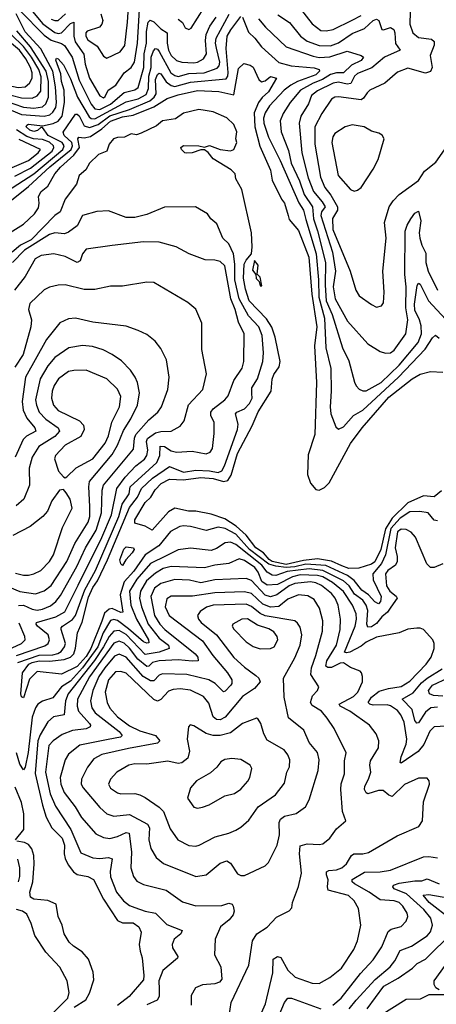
# Model space of a CAD drawing. Extents: x 1246230 to 1426786, y 660032 to 763141.
# Tile 47 of 256: x 1278594 to 1280988, y 683850 to 689511. Entities that reach past the tile are written whole.
import ezdxf

# ---------------------------------------------------------------- set-up
doc = ezdxf.new("R2010")
doc.units = 0

msp = doc.modelspace()

# ---------------------------------------------------------------- linework, layer by layer
at = {"layer": '0CON10XD'}
for points in [[(1279060.7, 689545), (1279072, 689505), (1279065.9, 689484.1), (1279052.7, 689467.3), (1278982.2, 689445), (1278974.7, 689435), (1278974.7, 689415), (1278986.2, 689395), (1279039.2, 689359.2), (1279075, 689300), (1279095, 689288.8), (1279171.9, 689325), (1279197.2, 689362.8), (1279214.1, 689495.9), (1279226.1, 689703.9)], [(1278214.3, 689555), (1278229, 689435), (1278245, 689384.7), (1278270.7, 689345), (1278365, 689249.5), (1278419.6, 689179.6), (1278485, 689141.6), (1278585, 689120.6), (1278625, 689124.4), (1278651.1, 689145), (1278664.8, 689175), (1278665.4, 689205), (1278656.1, 689235), (1278628.4, 689285), (1278592.8, 689335), (1278513.2, 689403.2), (1278438.3, 689508.3), (1278413.4, 689635)], [(1278666.9, 689556.9), (1278726.1, 689486.1), (1278795, 689436), (1278815, 689430.8), (1278835, 689434.8), (1278885, 689487.9), (1278905, 689495.7), (1278904.6, 689415), (1278912.4, 689382.5), (1278961.5, 689311.5), (1278969.8, 689255), (1278995, 689173.6), (1279055, 689072.1), (1279075, 689062.2), (1279085, 689068.9), (1279102.3, 689105), (1279146.8, 689135), (1279194.4, 689205.6), (1279235, 689235.4), (1279253.5, 689266.5), (1279271.2, 689375), (1279286.2, 689633.8)], [(1278365.5, 688425), (1278675, 688624.5), (1278841.9, 688765), (1278849.1, 688785), (1278838.8, 688805), (1278758.4, 688845), (1278725, 688890), (1278715, 688891.1), (1278696.4, 688873.6), (1278675, 688867), (1278652.6, 688875), (1278631.9, 688895), (1278634.7, 688905), (1278645, 688910), (1278725, 688899.4), (1278787, 688913), (1278815, 688927.7), (1278837.7, 688955), (1278852.2, 689035), (1278849.6, 689105), (1278834.9, 689155), (1278829.6, 689199.6), (1278801.4, 689278.6), (1278805, 689289.5), (1278815, 689285.8), (1278845, 689251.4), (1278885, 689169.6), (1278925.2, 689065), (1278992.4, 688952.4), (1279005, 688942.2), (1279025, 688939.9), (1279205, 689039.1), (1279275.3, 689055), (1279319.8, 689080.2), (1279333.9, 689115), (1279336.4, 689185), (1279348.5, 689235), (1279349.2, 689295), (1279362.1, 689332.1), (1279375, 689344.7), (1279385, 689342), (1279395, 689328), (1279462, 689205), (1279485, 689188.8), (1279505, 689184.5), (1279565, 689200.3), (1279654.6, 689205.4), (1279728.6, 689231.4), (1279739.6, 689245), (1279743.2, 689266.8), (1279723.8, 689346.2), (1279718.8, 689375), (1279722.3, 689405), (1279797.5, 689542.5)], [(1278545, 688989.5), (1278605, 688965.5), (1278735, 688955.4), (1278766.1, 688963.9), (1278785, 688978.3), (1278800.7, 689005), (1278805.3, 689034.7), (1278799, 689125), (1278784.1, 689215), (1278715, 689343.3), (1278625, 689440.2), (1278572.9, 689545)], [(1278595, 689562.4), (1278735, 689421.6), (1278775, 689392.9), (1278833.8, 689373.8), (1278851.6, 689361.6), (1278895.2, 689295), (1278935, 689162.2), (1279004.9, 689024.9), (1279025, 688998.8), (1279055, 688995.1), (1279115.2, 689025), (1279195, 689091.2), (1279255, 689107.4), (1279275, 689121.2), (1279307.7, 689235), (1279310, 689315), (1279322.2, 689375), (1279322.4, 689442.4), (1279332.9, 689497.1), (1279342.6, 689507.4), (1279365, 689498.9), (1279405, 689458.1), (1279440.6, 689435), (1279440.3, 689375), (1279448.9, 689335), (1279465, 689304.2), (1279495, 689276.6), (1279525, 689265.7), (1279595, 689262.7), (1279615, 689266.2), (1279649.6, 689285), (1279666.6, 689315), (1279661.3, 689391.3), (1279666.1, 689425), (1279685.9, 689474.1), (1279723.3, 689525)], [(1278775, 689512.8), (1278795, 689505.6), (1278815, 689506.5), (1278856.1, 689543.9)], [(1279505, 689512.9), (1279528.5, 689495), (1279545, 689464), (1279565, 689454), (1279578.2, 689461.8), (1279652.4, 689577.6)], [(1280077.5, 689537.5), (1280144, 689494), (1280208.2, 689415), (1280245, 689386.5), (1280315, 689361.2), (1280379.6, 689360.4)], [(1280205.5, 689575.5), (1280275, 689486.2), (1280325, 689449.1), (1280355, 689446.4), (1280395, 689453.8), (1280505, 689507.3), (1280555, 689534.1)], [(1280838, 689555), (1280836, 689485), (1280853.5, 689435), (1280885, 689408), (1280959.3, 689399.3), (1280975.4, 689385), (1280974.7, 689365), (1280951.6, 689305), (1280964, 689236), (1280955, 689211.9), (1280925, 689203.1), (1280825, 689232.1), (1280765, 689209.1), (1280691.4, 689145), (1280605, 689105.3), (1280589.8, 689090.2), (1280569.8, 689060.2), (1280555, 689050.3), (1280425, 689067.2), (1280404.8, 689065.2), (1280385, 689053.6), (1280329.2, 688970.8), (1280289.2, 688895), (1280289.4, 688795), (1280322.7, 688605), (1280348.1, 688545), (1280381.5, 688501.5), (1280420, 688435), (1280419.6, 688415), (1280391.6, 688368.4), (1280393.2, 688305), (1280492.6, 688065), (1280525.7, 687955), (1280545, 687923.8), (1280615, 687872.5), (1280645, 687858), (1280672.5, 687865), (1280685, 687883.3), (1280687.5, 687945), (1280680.3, 688065), (1280698.9, 688255), (1280689.2, 688345), (1280716.7, 688435), (1280740, 688470), (1280775, 688506.5), (1280885, 688585.5), (1280919.9, 688640.1), (1280985, 688691.9), (1281035, 688762.9)], [(1278165, 689527.9), (1278186.8, 689395), (1278205.6, 689345.6), (1278364.8, 689145), (1278386.9, 689125), (1278425, 689108), (1278605, 689061.1), (1278665, 689059.4), (1278695, 689073.5), (1278715, 689100), (1278717.6, 689182.4), (1278703.5, 689225), (1278662.6, 689295), (1278615.7, 689355.7), (1278544.8, 689424.8), (1278487.7, 689525)], [(1278498.6, 688435), (1278645, 688550.8), (1278767.9, 688665), (1278888.9, 688765), (1278896.7, 688785), (1278893.3, 688805), (1278848.9, 688845), (1278843.3, 688863.3), (1278915, 688966.9), (1278925, 688966.7), (1278935, 688957.3), (1278965, 688900.9), (1278995, 688891.3), (1279045, 688908.6), (1279112.3, 688957.7), (1279225, 688993.8), (1279342.3, 689045), (1279366.5, 689065), (1279377.9, 689085), (1279375, 689165.8), (1279385, 689194.6), (1279395, 689203.8), (1279405, 689198.5), (1279435, 689153.6), (1279465, 689132.3), (1279485, 689127.4), (1279575, 689151.8), (1279780, 689170), (1279789.7, 689185), (1279792.3, 689207.7), (1279779.7, 689345), (1279786.2, 689415), (1279807.2, 689452.8), (1279865, 689528.9)], [(1279874.5, 689524.5), (1279908.8, 689438.8), (1279945.2, 689405.2), (1279983.6, 689353.6), (1280082.7, 689265), (1280154.5, 689244.5), (1280285, 689233.3), (1280314, 689224), (1280315.9, 689215), (1280295, 689193), (1280189.3, 689155), (1280150.9, 689135), (1280114, 689106), (1280029, 689015), (1280004, 688975), (1279994.8, 688945), (1279997.3, 688915), (1280024.4, 688835), (1280091, 688701), (1280198.4, 688458.4), (1280223.8, 688415), (1280237.7, 688362.3), (1280297.8, 688165), (1280311.2, 688015), (1280312.6, 687915), (1280346, 687795), (1280353.4, 687623.4), (1280381.6, 687505), (1280383.6, 687375), (1280376.9, 687285), (1280382.5, 687245), (1280410.6, 687170.6), (1280425, 687157.5), (1280455, 687170.4), (1280512.1, 687235), (1280565, 687265.2), (1280770.8, 687455), (1280924, 687616), (1280965, 687681.9), (1280983.8, 687696.2), (1281005, 687680)], [(1279966.4, 689515), (1280006.6, 689466.6), (1280124.8, 689354.8), (1280280.4, 689300.4), (1280315, 689292.5), (1280375, 689297.8), (1280475, 689329.1), (1280555.2, 689305.2), (1280569.6, 689295), (1280555, 689275.3), (1280500.1, 689249.9), (1280455, 689205.6), (1280415, 689204.6), (1280379.3, 689195), (1280333.6, 689166.4), (1280280.2, 689145), (1280208, 689105), (1280147.9, 689035), (1280108.2, 688971.8), (1280090.3, 688929.7), (1280096.1, 688865), (1280139.3, 688759.3), (1280154.5, 688685), (1280201.1, 688585), (1280228.1, 688505), (1280276.9, 688435), (1280281.2, 688365), (1280304.2, 688295.8), (1280350.2, 688115), (1280348.8, 687985), (1280354.7, 687895), (1280388.5, 687815), (1280449.3, 687625), (1280485, 687550), (1280517.3, 687427.3), (1280526.9, 687405), (1280545, 687385.6), (1280565, 687377.3), (1280585, 687377.8), (1280671.7, 687425), (1280775, 687523.7), (1280883.4, 687655), (1280902.6, 687705), (1280900.4, 687750.4), (1280891.4, 687785), (1280865, 687840.9), (1280862.8, 687875), (1280877.9, 687982.1), (1280885, 687995.8), (1280895, 687990.5), (1280942.9, 687895), (1281039.7, 687789.7)], [(1280379.6, 689360.4), (1280425, 689378.1), (1280505, 689431.5), (1280575, 689460.7), (1280625, 689505.3), (1280645, 689514.4), (1280656.6, 689506.6), (1280675, 689454.3), (1280685, 689452.2), (1280725, 689465.5), (1280743.1, 689455), (1280749.7, 689435), (1280752.8, 689372.8), (1280780, 689335), (1280690.6, 689295), (1280616.8, 689233.2), (1280535, 689201.9), (1280517.3, 689185), (1280495.7, 689144.3), (1280475, 689139.7), (1280425, 689150.9), (1280395, 689146.5), (1280305, 689102.3), (1280270.2, 689075), (1280252.5, 689027.5), (1280209.7, 688955), (1280199.5, 688915), (1280215.6, 688745), (1280252.2, 688602.2), (1280282.3, 688522.3), (1280332.7, 688462.7), (1280348.8, 688435), (1280328.2, 688405), (1280324.3, 688385), (1280390.4, 688175), (1280407.9, 688065), (1280395.2, 687975), (1280406.3, 687905), (1280477.9, 687777.9), (1280595, 687646.9), (1280665, 687602.5), (1280695, 687594.3), (1280725, 687594.5), (1280745, 687610.6), (1280812.9, 687705), (1280824.7, 687785.3), (1280813.4, 687855), (1280814.8, 687975), (1280806.4, 688045), (1280808.7, 688295), (1280819.8, 688330.2), (1280840.6, 688365), (1280865, 688398), (1280885, 688410), (1280898.2, 688355), (1280890, 688285), (1280893.5, 688255), (1280904.6, 688214.6), (1280928, 688168), (1280928, 688115), (1280941.7, 688065), (1280994.3, 687955)], [(1278505, 689045.1), (1278615, 689008.1), (1278675, 689001.5), (1278725, 689010), (1278745, 689026.6), (1278759.6, 689065), (1278759.5, 689155), (1278745.5, 689215), (1278655.1, 689355.1), (1278576.5, 689446.5)], [(1278455, 688235.3), (1278615.3, 688335), (1278679.4, 688395), (1278701.5, 688428.5), (1278705.6, 688455), (1278701.4, 688495), (1278716.8, 688523.2), (1278755, 688552.7), (1278795.6, 688624.4), (1278828, 688662), (1278905, 688731.3), (1278936.7, 688775), (1278928.5, 688825), (1278933.3, 688835), (1278965, 688831), (1279000.4, 688839.6), (1279066, 688884), (1279115, 688927.6), (1279185, 688952.6), (1279245, 688960.8), (1279365, 689008.9), (1279441.7, 689058.3), (1279505, 689078), (1279615, 689104.1), (1279738.6, 689098.6), (1279825, 689078), (1279850.5, 689229.5), (1279881.7, 689258.3), (1279918.6, 689248.6), (1279935, 689237.1), (1279967.2, 689167.2), (1279982.7, 689152.7), (1280005, 689158.5), (1280035, 689183.3), (1280068.8, 689175), (1280024, 689095), (1279987.1, 689062.9), (1279965.9, 689034.1), (1279942, 688975), (1279944.7, 688895), (1279974.3, 688784.3), (1280034.3, 688645.7), (1280045, 688587.5), (1280098.8, 688478.8), (1280116.2, 688455), (1280135.6, 688385), (1280142.2, 688362.2), (1280195, 688299.2), (1280254.7, 688145), (1280272.3, 687932.3), (1280300.5, 687745), (1280288, 687635), (1280300.2, 687425), (1280289.7, 687125), (1280251.6, 687008.4), (1280246.9, 686895), (1280265, 686845.7), (1280295, 686809.2), (1280315, 686806.2), (1280345, 686820.8), (1280371.7, 686848.3), (1280495, 687073.5), (1280561.8, 687165), (1280715, 687340.2), (1280848.9, 687445), (1280895, 687472.2), (1280955, 687488.1), (1281025, 687484.2)], [(1281018.1, 686801.9), (1280975, 686768), (1280915, 686773.8), (1280825, 686732.3), (1280735, 686645.5), (1280695, 686584.1), (1280669.5, 686465), (1280635, 686393.1), (1280615, 686380.2), (1280541.7, 686358.3), (1280485, 686355.1), (1280445, 686371.5), (1280385, 686398.2), (1280305, 686410.4), (1280225, 686400.9), (1280125, 686378), (1280045, 686396), (1280026.6, 686406.6), (1279994.7, 686445), (1279951.3, 686475), (1279895, 686546.5), (1279838.3, 686598.3), (1279771.8, 686641.8), (1279695, 686667.3), (1279605, 686685.2), (1279564.5, 686684.5), (1279485, 686703.3), (1279448.8, 686681.2), (1279355, 686576.7), (1279315, 686598.8), (1279255.9, 686615.9), (1279255.5, 686635), (1279314.3, 686735), (1279347.2, 686765), (1279372.4, 686807.6), (1279406.1, 686843.9), (1279455, 686870), (1279535, 686864.9), (1279635, 686878.9), (1279705, 686873.7), (1279765, 686855.9), (1279789.1, 686860.9), (1279808.1, 686891.9), (1279845, 687016.1), (1279929.6, 687175), (1279965, 687255.4), (1280038.6, 687375), (1280045, 687443.3), (1280055, 687470), (1280084.2, 687515), (1280091.1, 687545), (1280062.2, 687685), (1280042, 687742), (1280011.7, 687791.7), (1279912.6, 687895), (1279890.9, 687960.9), (1279879.2, 688025), (1279884.6, 688104.6), (1279895, 688128.8), (1279925.8, 688164.2), (1279930, 688205), (1279925.5, 688285), (1279871.1, 688535), (1279836, 688595), (1279832, 688625), (1279808.2, 688648.2), (1279705, 688711.2), (1279677.1, 688747.1), (1279655, 688762.5), (1279635, 688762.5), (1279585.8, 688744.2), (1279555, 688742.5), (1279542.5, 688745), (1279523.6, 688763.6), (1279520, 688775), (1279535, 688786.7), (1279623.9, 688786.1), (1279655, 688777.5), (1279685, 688787.5), (1279745, 688764.2), (1279805.8, 688755.8), (1279825, 688764.4), (1279842.2, 688805), (1279836.7, 688825), (1279842, 688865), (1279825, 688908.5), (1279785, 688945.9), (1279705, 688981.6), (1279659.2, 688989.2), (1279622.5, 688995), (1279535, 688973.3), (1279488.7, 688941.3), (1279415, 688929.1), (1279380.1, 688899.9), (1279292.3, 688857.7), (1279265, 688849.2), (1279235, 688853.8), (1279195.7, 688834.3), (1279155, 688833.4), (1279133.2, 688825), (1279108.7, 688795), (1279095.5, 688754.5), (1279046, 688735), (1278995, 688685.3), (1278973.3, 688646.7), (1278935, 688615.4), (1278919.6, 688565), (1278855, 688478.2), (1278827.1, 688405), (1278795, 688384.7), (1278659, 688245), (1278598.2, 688215), (1278551.4, 688175)], [(1278565, 688611.2), (1278655, 688657.3), (1278780.8, 688755), (1278790.4, 688775), (1278787.7, 688785), (1278765, 688805.5), (1278725, 688822), (1278673.7, 688826.3), (1278635, 688839.2), (1278575, 688878.1)], [(1280515, 688524.2), (1280535, 688530), (1280555, 688546), (1280625, 688651.2), (1280653.2, 688706.8), (1280687.5, 688825), (1280675.9, 688845.9), (1280657.7, 688857.7), (1280615, 688870), (1280572.5, 688895), (1280505, 688905.7), (1280464.6, 688895.4), (1280405, 688855.7), (1280392.2, 688837.8), (1280387.1, 688805), (1280423.8, 688615), (1280494, 688535), (1280515, 688524.2)], [(1278549.9, 688660.1), (1278645, 688701.5), (1278700, 688745), (1278712.7, 688765), (1278591.1, 688821.1)], [(1280995, 686629.2), (1280975, 686633.6), (1280940, 686675), (1280893.9, 686683.9), (1280835, 686681.1), (1280779.2, 686645), (1280726, 686585), (1280696.1, 686433.9), (1280672.8, 686385), (1280623, 686325), (1280625, 686291.2), (1280670.8, 686195), (1280667.7, 686165), (1280655, 686152.9), (1280635, 686164.6), (1280599, 686205), (1280560.5, 686230.5), (1280516.1, 686286.1), (1280476.8, 686315), (1280352.4, 686372.4), (1280238.8, 686381.2), (1280175, 686364.6), (1280125, 686362.2), (1280065, 686368.7), (1280025, 686381), (1279914.7, 686465), (1279835, 686553), (1279775, 686586.3), (1279735, 686593.3), (1279665, 686573.1), (1279575, 686596.5), (1279535, 686600.6), (1279513.7, 686596.3), (1279461, 686569), (1279393.3, 686485), (1279315, 686433.2), (1279248.9, 686341.1), (1279195, 686278.4), (1279171.4, 686205), (1279185.7, 686104.3), (1279175, 686103), (1279125.7, 686125.7), (1279107.8, 686122.2), (1279080.8, 686099.2), (1279065, 686053.6), (1279003.2, 685895), (1278975, 685849.6), (1278925, 685793.1), (1278835, 685747.5), (1278695, 685762.5), (1278650.6, 685719.4), (1278615, 685612.5), (1278605, 685617.5), (1278601, 685635), (1278610.2, 685755), (1278646.2, 685805), (1278665, 685816.1), (1278705, 685824), (1278765, 685822.2), (1278848.5, 685831.5), (1278885.2, 685845), (1278904.8, 685865), (1278915, 685897.1), (1278926.2, 685985), (1278953.7, 686046.3), (1278989.3, 686190.7), (1279014, 686246), (1279040.8, 686285), (1279098.9, 686405), (1279225, 686705.8), (1279270.1, 686765), (1279294.3, 686815), (1279356.6, 686875), (1279455, 686941.7), (1279535, 686908.5), (1279605, 686920.5), (1279685, 686917.6), (1279735, 686907.2), (1279755, 686917.4), (1279770.4, 686945), (1279846, 687155), (1279848.9, 687185), (1279833.2, 687245), (1279841.9, 687255), (1279885, 687272.5), (1279915, 687304), (1279930, 687335), (1279928.2, 687361.8), (1279926.8, 687395), (1279960.7, 687445), (1279990.4, 687545), (1279994.3, 687595), (1279988, 687695), (1279967.6, 687745), (1279908.6, 687808.6), (1279854.3, 687905), (1279829.7, 688015), (1279830.6, 688105), (1279821.9, 688165), (1279795, 688222.1), (1279761.1, 688255), (1279727.1, 688337.1), (1279691.4, 688365), (1279673.8, 688393.8), (1279603.9, 688433.9), (1279425, 688432), (1279325, 688390), (1279255, 688373.1), (1279205, 688374.3), (1279105, 688411.4), (1279037.1, 688407.1), (1278955, 688384.3), (1278924.4, 688325), (1278875, 688288.7), (1278850.5, 688279.5), (1278795, 688284.3), (1278765, 688276), (1278621.6, 688185), (1278552.6, 688115)], [(1278583.9, 685815), (1278705, 685858.1), (1278785, 685859.8), (1278813.4, 685866.6), (1278831.9, 685878.1), (1278851.3, 685905), (1278857.2, 685925), (1278832.6, 686005), (1278832, 686015), (1278840.4, 686025), (1278897.1, 686062.9), (1278915, 686084.6), (1278967.5, 686232.5), (1279028.5, 686345), (1279163.2, 686655), (1279182.6, 686725), (1279223.2, 686785), (1279227.8, 686825), (1279382.4, 686965), (1279398.4, 687005), (1279401.8, 687058.2), (1279425, 687056.9), (1279465, 687032.3), (1279495, 687023.5), (1279585, 687030), (1279665.6, 687014.4), (1279688, 687025), (1279701.9, 687045), (1279711.5, 687131.5), (1279711.8, 687195), (1279692.8, 687235), (1279691.3, 687255), (1279705.6, 687274.4), (1279772.5, 687325), (1279791.5, 687348.5), (1279824.4, 687435.6), (1279872.3, 687507.7), (1279881.8, 687545), (1279884.1, 687705), (1279851.2, 687771.2), (1279831.9, 687845), (1279806.3, 687905), (1279773.1, 688095), (1279745, 688120.5), (1279715, 688128.2), (1279659.5, 688129.5), (1279567.5, 688165), (1279493.3, 688205), (1279395, 688231.5), (1279305, 688233.6), (1279125, 688212.7), (1278975, 688191.4), (1278954.5, 688165), (1278940.6, 688125), (1278925, 688115.6), (1278855, 688149.4), (1278790, 688165), (1278716.7, 688155), (1278681.9, 688135), (1278625.8, 688035), (1278563.4, 687956.5)], [(1279985, 687980), (1279975, 688030), (1279958.3, 688048.3), (1279965, 688100), (1279943, 688127), (1279930.7, 688070.7), (1279950, 688045), (1279953, 688023), (1279970, 688005), (1279975, 687980), (1279985, 687980)], [(1278575, 685856.2), (1278738.5, 685911.5), (1278758.4, 685925), (1278765.7, 685945), (1278756.6, 685975), (1278696.8, 686025), (1278687.7, 686035), (1278689.5, 686045), (1278802, 686078), (1278853.8, 686106.2), (1278929.3, 686260.7), (1279065, 686533.3), (1279120.5, 686665), (1279152.5, 686815), (1279199.5, 686880.5), (1279260.5, 686945), (1279310.5, 686985), (1279323.5, 687005), (1279330, 687035), (1279322.5, 687085), (1279327.8, 687102.2), (1279375, 687136.3), (1279405, 687143.5), (1279465, 687145.4), (1279516.5, 687173.5), (1279538.8, 687205), (1279563.3, 687296.7), (1279646.5, 687385), (1279666.4, 687475), (1279640.5, 687615), (1279639.5, 687650.5), (1279640.6, 687765), (1279605, 687846.7), (1279560, 687885), (1279365, 687999.2), (1279325, 688000.8), (1279185, 687977.9), (1279115, 687978.5), (1279025, 687960), (1278965, 687960.4), (1278855, 687986.2), (1278815, 687984.5), (1278765, 687972), (1278735, 687957.5), (1278651.2, 687878.8), (1278644.7, 687845), (1278660.9, 687785), (1278657, 687745), (1278613.6, 687586.4), (1278566.6, 687513.4)], [(1278586.6, 686143.4), (1278615, 686144.8), (1278665, 686121.1), (1278695, 686116), (1278725, 686121), (1278771.3, 686141.3), (1278801.4, 686165), (1278828.7, 686201.3), (1278922.4, 686367.6), (1278972.8, 686475), (1279033.7, 686576.3), (1279064.5, 686675), (1279067.8, 686805), (1279075.7, 686834.3), (1279247.7, 687042.3), (1279253.1, 687105), (1279261.6, 687125), (1279335, 687209.6), (1279388.2, 687255), (1279407.9, 687285), (1279444.5, 687385), (1279453.5, 687455), (1279436.5, 687555), (1279405, 687620.8), (1279372.2, 687662.2), (1279325, 687700), (1279275, 687724.4), (1279205, 687748.1), (1279015, 687771.2), (1278915, 687794.6), (1278875, 687790), (1278825, 687768.1), (1278748, 687672), (1278626.5, 687455), (1278608.1, 687315), (1278613.9, 687266.1), (1278635, 687219.6), (1278680.7, 687165), (1278686.8, 687145), (1278632.8, 687117.2), (1278613.2, 687096.8), (1278567.3, 686995)], [(1278535, 686247.8), (1278595, 686224.3), (1278685, 686209.2), (1278735, 686226.9), (1278775, 686258.2), (1278865, 686395.4), (1278911, 686499), (1278987.3, 686622.7), (1278997.6, 686655), (1278997.1, 686712.9), (1278990.4, 686825), (1278995.7, 686855), (1279125, 687011.8), (1279155.7, 687065), (1279190.5, 687149.5), (1279232.3, 687215), (1279271.2, 687295), (1279282, 687365), (1279270.8, 687425), (1279257.9, 687455), (1279231.1, 687495), (1279178.9, 687548.9), (1279125.8, 687585.8), (1279072.8, 687612.8), (1279011.7, 687631.7), (1278955, 687637.8), (1278875.8, 687624.2), (1278795, 687569.2), (1278755, 687520), (1278711.1, 687445), (1278685.2, 687325), (1278689.6, 687295), (1278705.7, 687255), (1278745, 687213.3), (1278814.7, 687165), (1278822, 687145), (1278796.1, 687115), (1278702.9, 687057.1), (1278664.6, 686995), (1278648.1, 686931.9), (1278650.4, 686835), (1278617.9, 686755), (1278574.5, 686715)], [(1278855, 686877.5), (1278865, 686882.5), (1278918.6, 686935), (1279015, 686986.2), (1279085, 687076.1), (1279105, 687118.9), (1279124.1, 687195.9), (1279166.6, 687285), (1279175.3, 687345), (1279156.2, 687386.2), (1279095.2, 687445.2), (1278975, 687495.4), (1278905, 687494.2), (1278875, 687487.6), (1278817.3, 687445), (1278791.8, 687408.2), (1278779.5, 687375), (1278775.8, 687335), (1278788.7, 687295), (1278815, 687264.7), (1278937.3, 687205), (1278959.8, 687179.8), (1278964.7, 687155), (1278944.8, 687115.2), (1278855.3, 687065), (1278799.6, 687005), (1278793.9, 686986.1), (1278816, 686915), (1278845, 686882.5), (1278855, 686877.5)], [(1278569.6, 686329.6), (1278615, 686316.9), (1278645, 686316.4), (1278675, 686324.1), (1278715.5, 686345), (1278765.3, 686395), (1278787.8, 686435), (1278839.1, 686590.9), (1278895, 686702.5), (1278884.3, 686754.3), (1278860.5, 686790.5), (1278845, 686810), (1278822.5, 686805), (1278778.8, 686745), (1278754, 686685), (1278727.5, 686655), (1278653.6, 686596.4), (1278555, 686546.1)], [(1281025, 686382.9), (1280975, 686361.4), (1280955, 686360.6), (1280932.8, 686382.8), (1280868.9, 686535), (1280843.1, 686565), (1280815, 686580.5), (1280785, 686581.1), (1280765, 686565.5), (1280751.1, 686475), (1280763.7, 686425), (1280763.6, 686395), (1280752.5, 686375), (1280709.7, 686345), (1280695.3, 686325), (1280701.1, 686255), (1280721.3, 686225), (1280756.8, 686196.8), (1280762.7, 686185), (1280726.4, 686133.6), (1280708.1, 686105), (1280675, 686078.3), (1280645, 686038.7), (1280615, 686020), (1280595, 686019.1), (1280587.9, 686035), (1280595.1, 686115), (1280584, 686145), (1280565, 686173), (1280518.3, 686208.3), (1280486.3, 686256.3), (1280454.4, 686285), (1280335, 686344.9), (1280256.4, 686353.6), (1280131.2, 686338.8), (1280065, 686315.2), (1280045, 686316.3), (1280016.6, 686335), (1279985, 686375.5), (1279835, 686493.9), (1279805, 686506.7), (1279775, 686503.3), (1279725, 686470.6), (1279695, 686459.2), (1279575, 686473.2), (1279505, 686462.2), (1279435, 686429.2), (1279346.1, 686383.9), (1279266.8, 686295), (1279225.2, 686225), (1279232.1, 686145), (1279265.1, 686065), (1279334.8, 685945), (1279335, 685928.1), (1279325, 685925.9), (1279305, 685934.6), (1279219.3, 686009.3), (1279155, 686055.7), (1279135, 686062.4), (1279115, 686057.5), (1279072.8, 685985), (1279042.4, 685905), (1278955.3, 685784.7), (1278885, 685708.8), (1278834.5, 685675), (1278785, 685611.8), (1278725, 685592.9), (1278698.2, 685575), (1278684.6, 685555.4), (1278665, 685500), (1278642.7, 685297.3), (1278625, 685214), (1278615, 685198.1), (1278595, 685230.4), (1278576.1, 685295)], [(1279185, 686373.3), (1279175, 686382.5), (1279169.4, 686405), (1279192.6, 686467.4), (1279205, 686479.2), (1279247.5, 686475), (1279250.8, 686465), (1279240.5, 686445), (1279204.6, 686405.4), (1279185, 686373.3)], [(1281045, 685448.5), (1280975, 685444.5), (1280950.3, 685419.7), (1280916.2, 685343.8), (1280884, 685304), (1280785, 685235.8), (1280780.2, 685240.2), (1280785, 685272.5), (1280814.3, 685345), (1280817.5, 685375), (1280802.3, 685472.3), (1280784.7, 685515), (1280765, 685538.6), (1280725, 685565.9), (1280705, 685571.6), (1280625, 685570.4), (1280605.7, 685575), (1280595.5, 685585), (1280615.3, 685615), (1280659.3, 685650.7), (1280713.4, 685666.6), (1280785, 685676.4), (1280835, 685707), (1280928.9, 685805), (1280957.3, 685845), (1280975.5, 685895), (1280975.4, 685925), (1280967.3, 685945), (1280915, 686004.3), (1280895, 686013.1), (1280875, 686013.1), (1280823.4, 686006.6), (1280775, 685986.2), (1280645, 685960.7), (1280585, 685932.8), (1280555, 685909.7), (1280491.2, 685875), (1280471, 685871), (1280459.6, 685875), (1280520.9, 686025), (1280529.6, 686065), (1280527.5, 686095), (1280506.8, 686145), (1280453.7, 686223.7), (1280390.4, 686275), (1280335, 686308.6), (1280305, 686316.2), (1280205, 686319.1), (1280161.8, 686308.2), (1280075, 686264), (1280015, 686259.5), (1279985, 686281.2), (1279964.1, 686335), (1279945, 686362), (1279885, 686401.7), (1279855, 686411.6), (1279795.2, 686384.8), (1279715, 686375.2), (1279655, 686360), (1279465, 686367), (1279418.1, 686355), (1279375, 686328.7), (1279322.5, 686285), (1279288.6, 686225), (1279283.2, 686185), (1279294, 686135), (1279331.8, 686035), (1279394.5, 685955), (1279448.3, 685915), (1279453.1, 685895), (1279395.2, 685874.8), (1279315, 685862.1), (1279205, 685975.8), (1279165, 685998.4), (1279135, 685994.5), (1279107.3, 685965), (1279075.8, 685905), (1279022.9, 685827.1), (1278873.3, 685635), (1278856.7, 685595), (1278848.8, 685515), (1278787.9, 685502.1), (1278755, 685474.5), (1278710.8, 685399.2), (1278698.2, 685365), (1278682.3, 685177.7), (1278724.4, 684994.4), (1278746.9, 684926.9), (1278778.9, 684865), (1278837, 684805), (1278850.6, 684765), (1278849.1, 684715), (1278855, 684687.5), (1278872.2, 684652.2), (1278902.3, 684612.3), (1278925, 684596.3), (1278985, 684585.8), (1279017.6, 684567.6), (1279075.1, 684455.1), (1279155, 684331.6), (1279185, 684319), (1279245, 684319.2), (1279278.8, 684295), (1279291.5, 684265), (1279280.6, 684195), (1279285.6, 684155), (1279298.2, 684118.2), (1279307.8, 684015), (1279305, 683991.4), (1279222.1, 683895), (1279155, 683842.6)], [(1279944.5, 683715), (1280006.1, 683853.9), (1280048.7, 684031.3), (1280050.7, 684109.3), (1280075, 684125.6), (1280095, 684118.9), (1280135, 684046.8), (1280176.5, 684006.5), (1280275, 683971.6), (1280315, 683969.6), (1280376.7, 684005), (1280442.2, 684057.8), (1280514.7, 684165.3), (1280535.7, 684215.7), (1280554.6, 684305), (1280540.7, 684400.7), (1280515.4, 684445), (1280483.3, 684475), (1280366.5, 684506.5), (1280361.9, 684525), (1280366.8, 684565), (1280356.7, 684595), (1280357.6, 684612.4), (1280370.1, 684619.9), (1280415, 684624.1), (1280444.5, 684635.5), (1280471.9, 684658.1), (1280500.9, 684705), (1280514.1, 684715.9), (1280565, 684714.7), (1280597.8, 684722.2), (1280761.9, 684818.1), (1280887, 684873), (1280908.5, 684905), (1280914.5, 685015), (1280949.4, 685115), (1280947.5, 685135), (1280935, 685150), (1280885, 685150), (1280805, 685113.8), (1280735, 685045.8), (1280715, 685052), (1280681.4, 685078.6), (1280655, 685080.3), (1280595, 685060.9), (1280585, 685065.7), (1280575.4, 685085.4), (1280576.8, 685105), (1280598.8, 685145), (1280611.8, 685185), (1280606.4, 685225), (1280609.8, 685250.2), (1280655.6, 685325), (1280657.5, 685365), (1280642.9, 685405), (1280604.2, 685455), (1280490.8, 685535), (1280435.4, 685565), (1280429.5, 685575), (1280511, 685619), (1280536.8, 685645), (1280562.9, 685705), (1280564.5, 685735), (1280558.6, 685755), (1280550, 685765), (1280495, 685786.2), (1280455, 685813.4), (1280435, 685811), (1280385, 685786), (1280365, 685786.7), (1280352.4, 685795), (1280358.8, 685825), (1280414.3, 685915), (1280435.3, 686005), (1280436.8, 686065), (1280422.9, 686145), (1280406.2, 686185), (1280385, 686212), (1280327.5, 686257.5), (1280295, 686272.6), (1280265, 686278.2), (1280175, 686269.2), (1280141.5, 686255), (1280071.6, 686205), (1280035, 686193.6), (1280005, 686202.8), (1279925, 686287.4), (1279895, 686298.7), (1279715, 686290.2), (1279635, 686272.8), (1279569.3, 686289.3), (1279485, 686291.7), (1279405, 686269.8), (1279368.4, 686241.6), (1279347.1, 686195), (1279369.4, 686085), (1279399.6, 686035), (1279427.1, 686005), (1279602.2, 685865), (1279616.5, 685845), (1279620, 685825), (1279585, 685822.3), (1279505, 685830.7), (1279395, 685824.2), (1279357.9, 685815), (1279335, 685793.4), (1279325, 685791.3), (1279273.5, 685833.5), (1279225, 685898.4), (1279195, 685926.6), (1279165, 685938.4), (1279135, 685927), (1278995, 685732.9), (1278926.7, 685605), (1278924.1, 685565), (1278932.1, 685535), (1278994.1, 685465), (1279000.8, 685455), (1278998.9, 685445), (1278975, 685434.3), (1278896.5, 685423.5), (1278838.7, 685401.3), (1278785.6, 685364.4), (1278761.9, 685338.1), (1278741.4, 685185), (1278769.5, 685059.5), (1278799, 684989), (1278887.1, 684855), (1278945, 684721.1), (1279015, 684692.8), (1279055, 684688.6), (1279105, 684694.7), (1279125, 684686.9), (1279113.8, 684613.8), (1279115, 684584), (1279150.6, 684495), (1279190, 684445), (1279225, 684418.9), (1279255.8, 684405.8), (1279315, 684385.3), (1279375, 684374), (1279438.6, 684308.6), (1279527.5, 684275), (1279518.9, 684255), (1279482.1, 684225), (1279469.5, 684195), (1279471.5, 684175), (1279503.1, 684125), (1279501.4, 684115), (1279415.5, 684045), (1279394.1, 683985.9), (1279395, 683937.5)], [(1280295.2, 685854.8), (1280333.7, 685995), (1280336.3, 686055), (1280317.4, 686127.4), (1280285, 686177.9), (1280248.7, 686198.7), (1280195, 686204.8), (1280135, 686179.4), (1280083.3, 686136.7), (1280035, 686133.7), (1279990.7, 686150.7), (1279925, 686211.9), (1279885, 686221.7), (1279715, 686215.2), (1279586.1, 686196.1), (1279465, 686196.7), (1279439.4, 686180.6), (1279430.2, 686135), (1279453.4, 686085), (1279645, 685940), (1279704.3, 685855), (1279788.8, 685755), (1279813.3, 685715), (1279813.2, 685695), (1279806.8, 685685), (1279775, 685650.5), (1279765, 685647.5), (1279716.9, 685695), (1279681.5, 685715), (1279555, 685746), (1279415, 685750.5), (1279395, 685742), (1279365, 685709.4), (1279345, 685709.1), (1279303.9, 685733.8), (1279205, 685845.5), (1279165, 685862.5), (1279139.3, 685850.7), (1279082.5, 685785), (1279049.3, 685735), (1279013.6, 685655), (1278999.8, 685595), (1279008.4, 685555), (1279028.4, 685525), (1279165, 685418.3), (1279182.3, 685395), (1279174, 685385), (1279102.9, 685372.9), (1278939.8, 685340.2), (1278875, 685289.1), (1278856, 685255), (1278826.9, 685155), (1278830.5, 685115), (1278848.8, 685068.8), (1278913.3, 684985), (1278949.2, 684925), (1279030.7, 684830.8), (1279075, 684808.7), (1279112.6, 684802.6), (1279155, 684814.3), (1279205, 684837.6), (1279223.3, 684833.3), (1279235.8, 684725), (1279231.8, 684635), (1279247.7, 684585), (1279267.6, 684557.6), (1279305, 684538.2), (1279436.3, 684506.3), (1279528.5, 684438.5), (1279605, 684415.5), (1279755, 684417.5), (1279795, 684431.9), (1279815, 684425.8), (1279821.4, 684415), (1279826.4, 684385), (1279820, 684365), (1279798.2, 684335), (1279747.5, 684295), (1279716.5, 684225), (1279713.3, 684135), (1279749.2, 684065), (1279756, 683995), (1279741.7, 683978.3), (1279715, 683967.1), (1279645, 683961.4), (1279603.8, 683945), (1279578.8, 683901.2), (1279578.6, 683845)], [(1279605, 684585.4), (1279665, 684594.4), (1279745, 684661.2), (1279785, 684674.5), (1279805, 684661.9), (1279845, 684601.1), (1279865, 684591.1), (1279885, 684590.6), (1280004.5, 684645.5), (1280024.2, 684665), (1280074, 684766), (1280086.2, 684825), (1280085.4, 684895), (1280092.5, 684915), (1280115, 684931.1), (1280183.1, 684946.9), (1280235.4, 684984.6), (1280256.7, 685025), (1280309.6, 685195), (1280314.6, 685255), (1280305, 685298), (1280256.5, 685355), (1280225.7, 685425.7), (1280138, 685498), (1280114, 685615), (1280108.9, 685725), (1280175, 685841.9), (1280205.8, 685915), (1280214.7, 685975), (1280205, 686018.8), (1280190.9, 686040.9), (1280173.9, 686053.9), (1280005, 686083.6), (1279975, 686097.7), (1279925, 686137), (1279895, 686149.6), (1279705, 686144.1), (1279667, 686133), (1279631, 686109), (1279614.6, 686085), (1279620.8, 686065), (1279636, 686045), (1279724.6, 685974.6), (1279824.5, 685844.5), (1279885, 685789.3), (1279951.4, 685741.4), (1279968.1, 685725), (1279975.5, 685705), (1279942.1, 685665), (1279875, 685620.4), (1279775, 685501.3), (1279746.1, 685486.1), (1279725, 685487.5), (1279705, 685502.1), (1279681, 685581), (1279650.4, 685620.4), (1279575, 685655.8), (1279515, 685663.2), (1279475, 685660.5), (1279449.6, 685650.4), (1279405, 685602.9), (1279385, 685592.3), (1279365, 685603.3), (1279205, 685753.3), (1279175, 685763.9), (1279145, 685762.1), (1279105, 685715.4), (1279084.8, 685645), (1279095.8, 685585), (1279112.1, 685552.1), (1279155, 685502.6), (1279225, 685451.6), (1279285, 685423.3), (1279374.4, 685395), (1279398.9, 685365), (1279385, 685350.8), (1279218.6, 685321.3), (1279065, 685285.7), (1279019.2, 685260.8), (1278983.9, 685213.9), (1278949.6, 685145), (1278947.5, 685115), (1278958.2, 685095), (1279055, 684982.5), (1279095.3, 684945.3), (1279135, 684932.5), (1279225, 684940.8), (1279328.2, 684885), (1279340.3, 684865), (1279335.3, 684795), (1279348.2, 684745), (1279377.8, 684695), (1279419.2, 684659.2), (1279605, 684585.4)], [(1278550.8, 685899.2), (1278604.4, 685925), (1278625.6, 685945), (1278623.5, 685965), (1278591, 686041)], [(1279975, 685894.5), (1280035, 685895.6), (1280055.6, 685905), (1280077.1, 685945), (1280073.2, 685965), (1280055, 685990.8), (1280025, 686008.1), (1279959.4, 686029.4), (1279902.9, 686067.1), (1279870.8, 686065), (1279818, 686035), (1279814.4, 686025), (1279825, 686007.5), (1279895, 685933.8), (1279935, 685906.4), (1279975, 685894.5)], [(1279791.2, 683745), (1279809.8, 683860.2), (1279910.6, 684075), (1279931.5, 684215), (1279957.1, 684255), (1280015, 684294.3), (1280069.1, 684350.9), (1280142.7, 684387.3), (1280158, 684405), (1280160.6, 684435), (1280195, 684526.7), (1280213.5, 684605), (1280200.9, 684715), (1280205, 684760.8), (1280245, 684772.3), (1280315, 684768.5), (1280335, 684773.1), (1280375, 684805.7), (1280415, 684859.2), (1280467.5, 684905), (1280448.3, 684958.3), (1280438.2, 685085), (1280441.5, 685118.5), (1280460.4, 685175), (1280460.5, 685249.5), (1280469.2, 685295), (1280401.5, 685435), (1280360, 685495), (1280327.3, 685535), (1280275, 685567.8), (1280265.4, 685585), (1280275.9, 685624.1), (1280305.7, 685655), (1280312.9, 685675), (1280266.6, 685746.6), (1280270.7, 685785), (1280295.2, 685854.8)], [(1280995, 685558.5), (1280955.6, 685554.4), (1280925, 685530), (1280885, 685468.8), (1280875, 685465.5), (1280865, 685482.5), (1280848.8, 685545), (1280791.8, 685605), (1280855, 685641), (1280902.4, 685697.6), (1280934.4, 685725.6), (1281020.6, 685779.4)], [(1281025, 685622.4), (1280970.8, 685625), (1280947.8, 685635), (1280943.7, 685655), (1280965.9, 685685), (1281055, 685727.1)], [(1279605, 684760), (1279625, 684764.6), (1279717, 684813), (1279796.4, 684833.6), (1279835, 684852.2), (1279865, 684868.5), (1279911.3, 684908.7), (1279965, 684985.6), (1280064.5, 685055), (1280115, 685120.6), (1280129.2, 685185), (1280143.9, 685216.1), (1280145.4, 685255), (1280134.5, 685285), (1280113.6, 685313.6), (1280015, 685368.6), (1279996.5, 685405), (1279979.4, 685465), (1279965, 685490), (1279955, 685495.8), (1279875, 685465.4), (1279805, 685411.2), (1279745.8, 685395.8), (1279705, 685396.2), (1279666.2, 685406.2), (1279595, 685452), (1279572.5, 685457.5), (1279563.8, 685446.2), (1279556.9, 685375), (1279569.2, 685305), (1279559.6, 685265), (1279525, 685237.5), (1279505, 685235.3), (1279445, 685248.1), (1279325, 685230.4), (1279255, 685232), (1279220.8, 685225), (1279151.9, 685185), (1279115, 685144.2), (1279104.4, 685115), (1279115, 685092.2), (1279155.3, 685065.3), (1279175, 685060), (1279255, 685061.2), (1279285, 685054.5), (1279315, 685038.5), (1279395, 684982.9), (1279419.3, 684959.3), (1279459.2, 684859.2), (1279502.2, 684795), (1279565, 684763.5), (1279605, 684760)], [(1279615, 684978), (1279645, 684984.4), (1279683.4, 684996.6), (1279772.2, 685047.8), (1279827.2, 685062.8), (1279865, 685087.1), (1279905, 685132.5), (1279917.1, 685155), (1279927.5, 685205), (1279918.1, 685225), (1279865, 685256.7), (1279812.6, 685262.6), (1279771.8, 685258.2), (1279749.2, 685245), (1279726.5, 685213.5), (1279689.8, 685180.2), (1279609.4, 685135), (1279575.8, 685095), (1279558.8, 685035), (1279595, 684983.8), (1279615, 684978)], [(1278568.9, 684795), (1278617.1, 684855), (1278617.8, 684945), (1278605, 685010), (1278568.5, 685098.5)], [(1278906.9, 683833.1), (1278974, 683876), (1278995.8, 683914.2), (1279019, 683991), (1279015.6, 684035), (1278989.5, 684109.5), (1278952.6, 684152.6), (1278903.9, 684183.9), (1278877.6, 684207.6), (1278849.8, 684255), (1278837.8, 684305), (1278815.2, 684355.2), (1278802.5, 684425), (1278755, 684447.3), (1278674.8, 684454.8), (1278656.9, 684466.9), (1278652.5, 684495), (1278669.4, 684555), (1278677.7, 684655), (1278675.6, 684705), (1278663.8, 684743.8), (1278645, 684769.2), (1278621, 684781), (1278577.6, 684787.6)], [(1278586.3, 684555), (1278594.2, 684585), (1278595.3, 684635), (1278583.7, 684683.7)], [(1280392.9, 683845), (1280441.4, 683885), (1280552.9, 684027.1), (1280625, 684106.2), (1280675, 684180), (1280711.2, 684268.8), (1280728, 684282), (1280785, 684297.1), (1280815, 684328.6), (1280824, 684355), (1280819.7, 684375), (1280795.3, 684415), (1280775, 684434.7), (1280745, 684444.2), (1280665, 684450.3), (1280602.3, 684495), (1280517, 684543), (1280504.6, 684555), (1280505, 684568.5), (1280575, 684610), (1280665, 684612.2), (1280725, 684621.4), (1280915, 684698.2), (1280945, 684700.8), (1280995, 684693.1)], [(1280486.1, 683823.9), (1280526.3, 683875), (1280637.3, 683992.7), (1280723.5, 684065), (1280749.7, 684100.3), (1280779.6, 684160.4), (1280844.8, 684185.2), (1280935, 684244.7), (1280955, 684266.9), (1280965.3, 684305), (1280955.3, 684345), (1280916.5, 684395), (1280815.6, 684485.6), (1280745.4, 684515), (1280738.2, 684525), (1280742.1, 684535), (1280775, 684546.7), (1280865, 684560.2), (1280905, 684560.2), (1280935, 684571.2), (1281005, 684542.9)], [(1281074.3, 684335), (1280947, 684435), (1280912.1, 684477.9), (1280945, 684481.2), (1281065, 684460.6)], [(1278785, 683800.2), (1278870.4, 683885), (1278877.9, 683917.9), (1278865.9, 683985.9), (1278825, 684064.3), (1278745, 684150), (1278680, 684245), (1278660.5, 684315), (1278635, 684368.1), (1278610, 684385), (1278575.2, 684395.2)], [(1280589.6, 683825), (1280685.3, 683955), (1280768.7, 684001.3), (1280851.5, 684058.5), (1280876.8, 684085), (1280925, 684110), (1281082.1, 684265)], [(1281005, 683934.1), (1280985.2, 683945), (1280975.6, 683965), (1280975.3, 683985), (1281040.8, 684075)], [(1279395, 683937.5), (1279394.4, 683895), (1279382.9, 683875), (1279325, 683846.4)], [(1280085, 683787.8), (1280115, 683860), (1280135, 683885.6), (1280155, 683886.5), (1280325, 683823.8)], [(1281244.3, 683755), (1281232.3, 683862.3), (1281205, 683891.8), (1281155, 683911.4), (1281115, 683913.6), (1281075.5, 683905.5), (1280945, 683905.3), (1280895, 683879.8), (1280815, 683878.6), (1280665, 683783.4)]]:
    msp.add_lwpolyline(points, dxfattribs=at)

doc.saveas('drawing.dxf')
